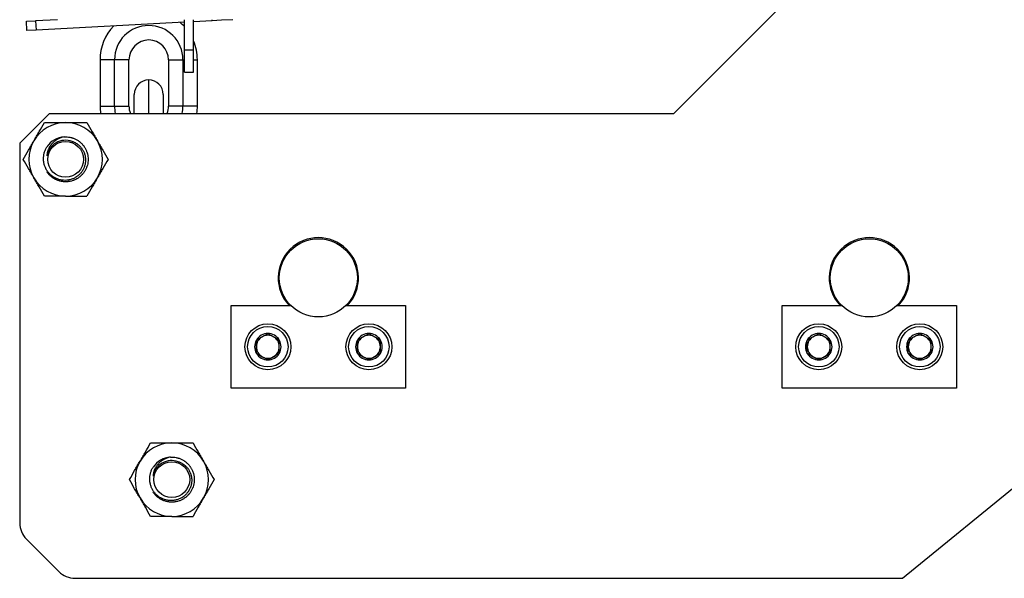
# Model space of a CAD drawing. Header units: millimetres. Extents: x 1088 to 3786, y 72 to 1979.
# Tile 3 of 62: x 1686 to 1901, y 1158 to 1280. Entities that reach past the tile are written whole.
import ezdxf

# ---------------------------------------------------------------- set-up
doc = ezdxf.new("R2010")
doc.units = ezdxf.units.MM

msp = doc.modelspace()

# ---------------------------------------------------------------- linework, layer by layer
for p, q in [((1859.494, 1289.759), (1828.994, 1259.259)), ((1687.95, 1279.305), (1689.947, 1279.41)), ((1688.055, 1277.308), (1687.95, 1279.305)), ((1694.715, 1279.66), (1689.947, 1279.41)), ((1689.947, 1279.41), (1690.052, 1277.412)), ((1722.362, 1279.106), (1690.052, 1277.412)), ((1722.363, 1273.051), (1722.363, 1279.659)), ((1728.447, 1279.425), (1724.362, 1279.211)), ((1724.363, 1273.051), (1724.363, 1279.659)), ((1728.447, 1279.425), (1728.435, 1279.659)), ((1730.444, 1279.529), (1728.447, 1279.425)), ((1730.437, 1279.659), (1730.444, 1279.529)), ((1732.929, 1279.659), (1730.444, 1279.529)), ((1690.052, 1277.412), (1688.055, 1277.308)), ((1722.363, 1268.207), (1722.363, 1273.051)), ((1724.363, 1273.051), (1722.363, 1273.051)), ((1724.363, 1268.207), (1724.363, 1273.051)), ((1707.147, 1270.942), (1703.997, 1270.942)), ((1703.997, 1270.942), (1703.997, 1260.842)), ((1710.297, 1270.942), (1707.147, 1270.942)), ((1707.147, 1260.842), (1707.147, 1270.942)), ((1710.297, 1260.842), (1710.297, 1270.942)), ((1718.897, 1270.942), (1722.047, 1270.942)), ((1718.897, 1270.942), (1718.897, 1260.842)), ((1722.047, 1270.942), (1722.363, 1270.942)), ((1722.047, 1270.942), (1722.047, 1260.842)), ((1724.363, 1270.942), (1725.197, 1270.942)), ((1725.197, 1260.842), (1725.197, 1270.942)), ((1722.363, 1268.207), (1724.363, 1268.207)), ((1714.597, 1259.26), (1714.597, 1266.542)), ((1711.447, 1259.26), (1711.447, 1263.392)), ((1717.747, 1263.392), (1717.747, 1259.26)), ((1692.994, 1259.259), (1686.494, 1252.759)), ((1692.994, 1259.259), (1828.994, 1259.259)), ((1703.997, 1260.842), (1707.147, 1260.842)), ((1707.147, 1260.842), (1710.297, 1260.842)), ((1722.047, 1260.842), (1718.897, 1260.842)), ((1725.197, 1260.842), (1722.047, 1260.842)), ((1686.494, 1252.759), (1686.494, 1170.114)), ((1732.544, 1217.459), (1745.523, 1217.459)), ((1732.544, 1199.459), (1732.544, 1217.459)), ((1757.564, 1217.459), (1770.544, 1217.459)), ((1770.544, 1217.459), (1770.544, 1199.459)), ((1852.544, 1217.459), (1865.523, 1217.459)), ((1852.544, 1199.459), (1852.544, 1217.459)), ((1877.564, 1217.459), (1890.544, 1217.459)), ((1890.544, 1217.459), (1890.544, 1199.459)), ((1770.544, 1199.459), (1732.544, 1199.459)), ((1890.544, 1199.459), (1852.544, 1199.459)), ((1878.792, 1158.043), (1915.355, 1187.934)), ((1687.958, 1166.579), (1695.029, 1159.508)), ((1698.565, 1158.043), (1878.792, 1158.043))]:
    msp.add_line(p, q)
for centre, radius in [((1696.494, 1249.259), 3.9), ((1751.544, 1223.459), 8.5), ((1871.544, 1223.459), 8.5), ((1740.544, 1208.459), 5), ((1740.544, 1208.459), 4.4), ((1762.544, 1208.459), 5), ((1762.544, 1208.459), 4.4), ((1860.544, 1208.459), 5), ((1860.544, 1208.459), 4.4), ((1882.544, 1208.459), 5), ((1882.544, 1208.459), 4.4), ((1719.627, 1179.53), 3.9)]:
    msp.add_circle(centre, radius)
for centre, radius, start, end in [((1714.597, 1270.942), 10.6, 136.04906, 180), ((1714.597, 1270.942), 7.45, 0, 180), ((1714.597, 1270.942), 10.6, 42.89906, 49.95281), ((1714.597, 1270.942), 4.3, 0, 180), ((1714.597, 1270.942), 10.6, 0, 22.89094), ((1714.597, 1263.392), 3.15, 90, 180), ((1714.597, 1263.392), 3.15, 0, 90), ((1714.597, 1260.842), 10.6, 180, 188.58656), ((1714.597, 1260.842), 7.45, 180, 192.26531), ((1714.597, 1260.842), 4.3, 180, 201.59438), ((1714.597, 1260.842), 4.3, 338.40562, 0), ((1714.597, 1260.842), 7.45, 347.73469, 0), ((1714.597, 1260.842), 10.6, 351.41344, 0), ((1696.494, 1249.259), 8, 90, 150), ((1696.494, 1249.259), 8, 30, 90), ((1696.494, 1249.259), 8, 150, 210), ((1696.494, 1249.259), 4.15, 70.1759, 169.85272), ((1696.494, 1249.259), 4.9, 93.75161, 146.21663), ((1696.494, 1249.259), 8, 330, 30), ((1696.494, 1249.259), 8, 210, 270), ((1696.494, 1249.259), 8, 270, 330), ((1751.544, 1223.459), 8.75, 316.70819, 223.29181), ((1871.544, 1223.459), 8.75, 316.70819, 223.29181), ((1740.544, 1208.459), 2.887, 150, 210), ((1740.544, 1208.459), 2.887, 90, 150), ((1740.544, 1208.459), 2.5, 120, 180), ((1740.544, 1208.459), 2.5, 60, 120), ((1740.544, 1208.459), 2.887, 30, 90), ((1740.544, 1208.459), 2.5, 0, 60), ((1740.544, 1208.459), 2.887, 330, 30), ((1762.544, 1208.459), 2.887, 150, 210), ((1762.544, 1208.459), 2.887, 90, 150), ((1762.544, 1208.459), 2.5, 120, 180), ((1762.544, 1208.459), 2.5, 60, 120), ((1762.544, 1208.459), 2.887, 30, 90), ((1762.544, 1208.459), 2.5, 0, 60), ((1762.544, 1208.459), 2.887, 330, 30), ((1860.544, 1208.459), 2.887, 150, 210), ((1860.544, 1208.459), 2.887, 90, 150), ((1860.544, 1208.459), 2.5, 120, 180), ((1860.544, 1208.459), 2.5, 60, 120), ((1860.544, 1208.459), 2.887, 30, 90), ((1860.544, 1208.459), 2.5, 0, 60), ((1860.544, 1208.459), 2.887, 330, 30), ((1882.544, 1208.459), 2.887, 150, 210), ((1882.544, 1208.459), 2.887, 90, 150), ((1882.544, 1208.459), 2.5, 120, 180), ((1882.544, 1208.459), 2.5, 60, 120), ((1882.544, 1208.459), 2.887, 30, 90), ((1882.544, 1208.459), 2.5, 0, 60), ((1882.544, 1208.459), 2.887, 330, 30), ((1740.544, 1208.459), 2.5, 180, 240), ((1740.544, 1208.459), 2.5, 300, 0), ((1762.544, 1208.459), 2.5, 180, 240), ((1762.544, 1208.459), 2.5, 300, 0), ((1860.544, 1208.459), 2.5, 180, 240), ((1860.544, 1208.459), 2.5, 300, 0), ((1882.544, 1208.459), 2.5, 180, 240), ((1882.544, 1208.459), 2.5, 300, 0), ((1740.544, 1208.459), 2.887, 210, 270), ((1740.544, 1208.459), 2.5, 240, 300), ((1740.544, 1208.459), 2.887, 270, 330), ((1762.544, 1208.459), 2.887, 210, 270), ((1762.544, 1208.459), 2.5, 240, 300), ((1762.544, 1208.459), 2.887, 270, 330), ((1860.544, 1208.459), 2.887, 210, 270), ((1860.544, 1208.459), 2.5, 240, 300), ((1860.544, 1208.459), 2.887, 270, 330), ((1882.544, 1208.459), 2.887, 210, 270), ((1882.544, 1208.459), 2.5, 240, 300), ((1882.544, 1208.459), 2.887, 270, 330), ((1719.627, 1179.53), 8, 90, 150), ((1719.627, 1179.53), 8, 30, 90), ((1719.627, 1179.53), 4.9, 93.75161, 146.21663), ((1719.627, 1179.53), 8, 150, 210), ((1719.627, 1179.53), 4.15, 70.1759, 169.85272), ((1719.627, 1179.53), 8, 330, 30), ((1719.627, 1179.53), 8, 210, 270), ((1719.627, 1179.53), 8, 270, 330), ((1691.494, 1170.114), 5, 180, 224.99996), ((1698.565, 1163.043), 5, 224.99996, 270)]:
    msp.add_arc(centre, radius, start, end)
for points, knots in [([(1689.565, 1253.259), (1689.614, 1253.344), (1689.663, 1253.429), (1689.762, 1253.6), (1689.811, 1253.685), (1689.958, 1253.939), (1690.056, 1254.109), (1690.348, 1254.614), (1690.541, 1254.95), (1691.118, 1255.949), (1691.498, 1256.607), (1691.875, 1257.259)], [0, 0, 0, 0, 0.0625, 0.0625, 0.125, 0.125, 0.25, 0.25, 0.5, 0.5, 1, 1, 1, 1]), ([(1691.875, 1257.259), (1692.25, 1257.259), (1692.629, 1257.259), (1693.109, 1257.259), (1693.205, 1257.259), (1693.397, 1257.259), (1693.685, 1257.259), (1693.974, 1257.259), (1694.552, 1257.259), (1694.939, 1257.259), (1695.714, 1257.259), (1696.103, 1257.259), (1696.494, 1257.259)], [0, 0, 0, 0, 0.25, 0.25, 0.3125, 0.3125, 0.375, 0.5, 0.5, 0.75, 0.75, 1, 1, 1, 1]), ([(1696.494, 1257.259), (1696.884, 1257.259), (1697.276, 1257.259), (1697.718, 1257.259), (1697.767, 1257.259), (1697.865, 1257.259), (1698.012, 1257.259), (1698.354, 1257.259), (1698.645, 1257.259), (1699.223, 1257.259), (1699.605, 1257.259), (1700.363, 1257.259), (1700.739, 1257.259), (1701.112, 1257.259)], [0, 0, 0, 0, 0.25, 0.25, 0.28125, 0.28125, 0.3125, 0.375, 0.5, 0.5, 0.75, 0.75, 1, 1, 1, 1]), ([(1701.112, 1257.259), (1701.49, 1256.605), (1701.871, 1255.946), (1702.447, 1254.947), (1702.641, 1254.612), (1703.029, 1253.939), (1703.225, 1253.6), (1703.422, 1253.259)], [0, 0, 0, 0, 0.5, 0.5, 0.75, 0.75, 1, 1, 1, 1]), ([(1687.256, 1249.259), (1687.634, 1249.914), (1688.014, 1250.573), (1688.591, 1251.572), (1688.784, 1251.907), (1689.173, 1252.58), (1689.369, 1252.919), (1689.565, 1253.259)], [0, 0, 0, 0, 0.5, 0.5, 0.75, 0.75, 1, 1, 1, 1]), ([(1697.901, 1253.164), (1698.125, 1253.092), (1698.341, 1253.002), (1698.652, 1252.84), (1698.754, 1252.782), (1698.904, 1252.688), (1698.953, 1252.655), (1699.05, 1252.589), (1699.097, 1252.554), (1699.33, 1252.378), (1699.504, 1252.223), (1699.744, 1251.969), (1699.821, 1251.88), (1699.914, 1251.765), (1699.932, 1251.742), (1699.968, 1251.695), (1700.02, 1251.625), (1700.071, 1251.553), (1700.169, 1251.407), (1700.291, 1251.209), (1700.449, 1250.897), (1700.537, 1250.68), (1700.587, 1250.541), (1700.597, 1250.514), (1700.615, 1250.458), (1700.643, 1250.374), (1700.667, 1250.29), (1700.713, 1250.12), (1700.765, 1249.893), (1700.797, 1249.662), (1700.821, 1249.43), (1700.828, 1249.313), (1700.831, 1249.166), (1700.832, 1249.137), (1700.832, 1249.078), (1700.831, 1248.989), (1700.827, 1248.902), (1700.816, 1248.726), (1700.793, 1248.494), (1700.73, 1248.151), (1700.669, 1247.925), (1700.626, 1247.785), (1700.617, 1247.757), (1700.598, 1247.701), (1700.588, 1247.673), (1700.559, 1247.59), (1700.538, 1247.535), (1700.429, 1247.263), (1700.325, 1247.055), (1700.145, 1246.755), (1700.081, 1246.657), (1699.979, 1246.514), (1699.944, 1246.467), (1699.872, 1246.374), (1699.835, 1246.328), (1699.646, 1246.103), (1699.482, 1245.938), (1699.218, 1245.709), (1699.127, 1245.636), (1698.986, 1245.532), (1698.938, 1245.498), (1698.841, 1245.432), (1698.791, 1245.4), (1698.542, 1245.244), (1698.335, 1245.136), (1697.907, 1244.954), (1697.685, 1244.88), (1697.428, 1244.815), (1697.4, 1244.808), (1697.342, 1244.795), (1697.256, 1244.776), (1697.17, 1244.759), (1696.997, 1244.73), (1696.882, 1244.714), (1696.534, 1244.682), (1696.301, 1244.678), (1696.038, 1244.694), (1696.008, 1244.696), (1695.95, 1244.701), (1695.92, 1244.703), (1695.832, 1244.712), (1695.774, 1244.719), (1695.6, 1244.743), (1695.485, 1244.763), (1695.143, 1244.837), (1694.92, 1244.903), (1694.647, 1245.008), (1694.565, 1245.041), (1694.485, 1245.076), (1694.431, 1245.1), (1694.404, 1245.112), (1694.271, 1245.175), (1694.167, 1245.229), (1693.863, 1245.402), (1693.67, 1245.531), (1693.394, 1245.747), (1693.305, 1245.823), (1693.175, 1245.942), (1693.132, 1245.983), (1693.048, 1246.065), (1693.007, 1246.107), (1692.807, 1246.32), (1692.661, 1246.501), (1692.462, 1246.788), (1692.399, 1246.886), (1692.31, 1247.038), (1692.281, 1247.089), (1692.225, 1247.192), (1692.198, 1247.245), (1692.068, 1247.508), (1691.98, 1247.725), (1691.838, 1248.168), (1691.783, 1248.394), (1691.735, 1248.684), (1691.727, 1248.742), (1691.712, 1248.859), (1691.705, 1248.917), (1691.689, 1249.092), (1691.683, 1249.209), (1691.677, 1249.558), (1691.69, 1249.79), (1691.727, 1250.08), (1691.739, 1250.167), (1691.755, 1250.254), (1691.765, 1250.311), (1691.771, 1250.34), (1691.8, 1250.485), (1691.827, 1250.598), (1691.921, 1250.935), (1692, 1251.154), (1692.187, 1251.578), (1692.296, 1251.784), (1692.421, 1251.984)], [0, 0, 0, 0, 0.03125, 0.03125, 0.046875, 0.046875, 0.0546875, 0.0546875, 0.0625, 0.0625, 0.09375, 0.09375, 0.109375, 0.109375, 0.1132812, 0.1132812, 0.1171875, 0.125, 0.125, 0.140625, 0.15625, 0.171875, 0.171875, 0.1757812, 0.1757812, 0.1796875, 0.1875, 0.1875, 0.203125, 0.21875, 0.21875, 0.234375, 0.234375, 0.2382812, 0.2382812, 0.2421875, 0.25, 0.25, 0.265625, 0.28125, 0.296875, 0.296875, 0.3007812, 0.3007812, 0.3046875, 0.3046875, 0.3125, 0.3125, 0.34375, 0.34375, 0.359375, 0.359375, 0.3671875, 0.3671875, 0.375, 0.375, 0.40625, 0.40625, 0.421875, 0.421875, 0.4296875, 0.4296875, 0.4375, 0.4375, 0.46875, 0.46875, 0.5, 0.5, 0.5039063, 0.5039063, 0.5078125, 0.515625, 0.515625, 0.53125, 0.53125, 0.5625, 0.5625, 0.5664063, 0.5664063, 0.5703125, 0.5703125, 0.578125, 0.578125, 0.59375, 0.59375, 0.625, 0.625, 0.6328125, 0.6367188, 0.6367188, 0.640625, 0.640625, 0.65625, 0.65625, 0.6875, 0.6875, 0.703125, 0.703125, 0.7109375, 0.7109375, 0.71875, 0.71875, 0.75, 0.75, 0.765625, 0.765625, 0.7734375, 0.7734375, 0.78125, 0.78125, 0.8125, 0.8125, 0.84375, 0.84375, 0.8515625, 0.8515625, 0.859375, 0.859375, 0.875, 0.875, 0.90625, 0.90625, 0.9140625, 0.9179688, 0.9179688, 0.921875, 0.921875, 0.9375, 0.9375, 0.96875, 0.96875, 1, 1, 1, 1]), ([(1696.173, 1254.149), (1695.922, 1254.103), (1695.678, 1254.039), (1695.204, 1253.873), (1694.974, 1253.771), (1694.695, 1253.619), (1694.639, 1253.588), (1694.53, 1253.523), (1694.369, 1253.422), (1694.215, 1253.313), (1693.918, 1253.082), (1693.732, 1252.912), (1693.518, 1252.68), (1693.476, 1252.632), (1693.415, 1252.559), (1693.394, 1252.535), (1693.354, 1252.485), (1693.256, 1252.361), (1693.165, 1252.233), (1692.959, 1251.916), (1692.841, 1251.695), (1692.718, 1251.404), (1692.695, 1251.345), (1692.661, 1251.256), (1692.65, 1251.226), (1692.63, 1251.166), (1692.619, 1251.136), (1692.571, 1250.985), (1692.537, 1250.863), (1692.453, 1250.495), (1692.419, 1250.245), (1692.408, 1249.991)], [0, 0, 0, 0, 0.125, 0.125, 0.25, 0.25, 0.28125, 0.28125, 0.3125, 0.375, 0.375, 0.5, 0.5, 0.53125, 0.53125, 0.546875, 0.546875, 0.5625, 0.625, 0.625, 0.75, 0.75, 0.78125, 0.78125, 0.796875, 0.796875, 0.8125, 0.8125, 0.875, 0.875, 1, 1, 1, 1]), ([(1696.173, 1254.149), (1696.388, 1254.163), (1696.602, 1254.163), (1697.027, 1254.135), (1697.238, 1254.107), (1697.552, 1254.045), (1697.657, 1254.021), (1697.787, 1253.986), (1697.813, 1253.979), (1697.865, 1253.964), (1697.942, 1253.941), (1698.019, 1253.916), (1698.272, 1253.83), (1698.469, 1253.749), (1698.851, 1253.561), (1699.036, 1253.454), (1699.259, 1253.305), (1699.304, 1253.274), (1699.391, 1253.211), (1699.521, 1253.115), (1699.645, 1253.013), (1699.885, 1252.803), (1700.035, 1252.652), (1700.246, 1252.412), (1700.314, 1252.329), (1700.412, 1252.201), (1700.444, 1252.158), (1700.507, 1252.071), (1700.538, 1252.026), (1700.687, 1251.803), (1700.794, 1251.618), (1700.982, 1251.237), (1701.064, 1251.04), (1701.15, 1250.786), (1701.166, 1250.735), (1701.19, 1250.658), (1701.197, 1250.632), (1701.212, 1250.58), (1701.248, 1250.45), (1701.279, 1250.32), (1701.341, 1250.006), (1701.369, 1249.795), (1701.39, 1249.476), (1701.393, 1249.37), (1701.394, 1249.209), (1701.393, 1249.155), (1701.389, 1249.048), (1701.387, 1248.994), (1701.369, 1248.725), (1701.341, 1248.513), (1701.258, 1248.096), (1701.203, 1247.89), (1701.117, 1247.637), (1701.099, 1247.586), (1701.062, 1247.486), (1701.042, 1247.436), (1700.98, 1247.286), (1700.936, 1247.188), (1700.794, 1246.901), (1700.687, 1246.716), (1700.451, 1246.362), (1700.321, 1246.193), (1700.161, 1246.01), (1700.143, 1245.99), (1700.107, 1245.95), (1700.053, 1245.891), (1699.922, 1245.756), (1699.805, 1245.646), (1699.565, 1245.436), (1699.396, 1245.306), (1699.13, 1245.128), (1699.039, 1245.071), (1698.9, 1244.991), (1698.852, 1244.964), (1698.757, 1244.914), (1698.71, 1244.889), (1698.469, 1244.77), (1698.273, 1244.689), (1697.87, 1244.552), (1697.664, 1244.496), (1697.4, 1244.444), (1697.347, 1244.434), (1697.241, 1244.417), (1697.081, 1244.393), (1696.922, 1244.377), (1696.603, 1244.356), (1696.39, 1244.356), (1696.071, 1244.377), (1695.964, 1244.387), (1695.805, 1244.408), (1695.752, 1244.416), (1695.672, 1244.429), (1695.645, 1244.433), (1695.592, 1244.443), (1695.566, 1244.448), (1695.329, 1244.495), (1695.123, 1244.55), (1694.72, 1244.687), (1694.523, 1244.768), (1694.282, 1244.886), (1694.235, 1244.911), (1694.14, 1244.962), (1694.092, 1244.988), (1693.953, 1245.068), (1693.862, 1245.125), (1693.595, 1245.303), (1693.426, 1245.432), (1693.186, 1245.643), (1693.108, 1245.716), (1692.994, 1245.829), (1692.957, 1245.867), (1692.883, 1245.946), (1692.847, 1245.986), (1692.669, 1246.188), (1692.539, 1246.358), (1692.421, 1246.535)], [0, 0, 0, 0, 0.03125, 0.03125, 0.0625, 0.0625, 0.078125, 0.078125, 0.0820312, 0.0820312, 0.0859375, 0.09375, 0.09375, 0.125, 0.125, 0.15625, 0.15625, 0.1640625, 0.1640625, 0.171875, 0.1875, 0.1875, 0.21875, 0.21875, 0.234375, 0.234375, 0.2421875, 0.2421875, 0.25, 0.25, 0.28125, 0.28125, 0.3125, 0.3125, 0.3203125, 0.3203125, 0.3242187, 0.3242187, 0.328125, 0.34375, 0.34375, 0.375, 0.375, 0.390625, 0.390625, 0.3984375, 0.3984375, 0.40625, 0.40625, 0.4375, 0.4375, 0.46875, 0.46875, 0.4765625, 0.4765625, 0.484375, 0.484375, 0.5, 0.5, 0.53125, 0.53125, 0.5625, 0.5625, 0.5664062, 0.5664062, 0.5703125, 0.578125, 0.59375, 0.59375, 0.625, 0.625, 0.640625, 0.640625, 0.6484375, 0.6484375, 0.65625, 0.65625, 0.6875, 0.6875, 0.71875, 0.71875, 0.7265625, 0.7265625, 0.734375, 0.75, 0.75, 0.78125, 0.78125, 0.796875, 0.796875, 0.8046875, 0.8046875, 0.8085937, 0.8085937, 0.8125, 0.8125, 0.84375, 0.84375, 0.875, 0.875, 0.8828125, 0.8828125, 0.890625, 0.890625, 0.90625, 0.90625, 0.9375, 0.9375, 0.953125, 0.953125, 0.9609375, 0.9609375, 0.96875, 0.96875, 1, 1, 1, 1]), ([(1703.422, 1253.259), (1703.471, 1253.175), (1703.52, 1253.09), (1703.618, 1252.919), (1703.667, 1252.834), (1703.814, 1252.58), (1703.912, 1252.41), (1704.204, 1251.904), (1704.397, 1251.569), (1704.974, 1250.57), (1705.354, 1249.912), (1705.731, 1249.259)], [0, 0, 0, 0, 0.0625, 0.0625, 0.125, 0.125, 0.25, 0.25, 0.5, 0.5, 1, 1, 1, 1]), ([(1689.565, 1245.259), (1689.516, 1245.344), (1689.467, 1245.429), (1689.369, 1245.6), (1689.32, 1245.685), (1689.173, 1245.939), (1689.075, 1246.109), (1688.783, 1246.614), (1688.59, 1246.95), (1688.013, 1247.949), (1687.633, 1248.607), (1687.256, 1249.259)], [0, 0, 0, 0, 0.0625, 0.0625, 0.125, 0.125, 0.25, 0.25, 0.5, 0.5, 1, 1, 1, 1]), ([(1705.731, 1249.259), (1705.353, 1248.605), (1704.973, 1247.946), (1704.396, 1246.947), (1704.203, 1246.612), (1703.814, 1245.939), (1703.618, 1245.6), (1703.422, 1245.259)], [0, 0, 0, 0, 0.5, 0.5, 0.75, 0.75, 1, 1, 1, 1]), ([(1691.875, 1241.259), (1691.497, 1241.914), (1691.116, 1242.573), (1690.54, 1243.572), (1690.346, 1243.907), (1689.958, 1244.58), (1689.762, 1244.919), (1689.565, 1245.259)], [0, 0, 0, 0, 0.5, 0.5, 0.75, 0.75, 1, 1, 1, 1]), ([(1703.422, 1245.259), (1703.373, 1245.175), (1703.324, 1245.09), (1703.225, 1244.919), (1703.176, 1244.834), (1703.029, 1244.58), (1702.931, 1244.41), (1702.639, 1243.904), (1702.446, 1243.569), (1701.869, 1242.57), (1701.489, 1241.912), (1701.112, 1241.259)], [0, 0, 0, 0, 0.0625, 0.0625, 0.125, 0.125, 0.25, 0.25, 0.5, 0.5, 1, 1, 1, 1]), ([(1696.494, 1241.259), (1696.103, 1241.259), (1695.714, 1241.259), (1694.939, 1241.259), (1694.552, 1241.259), (1693.974, 1241.259), (1693.685, 1241.259), (1693.397, 1241.259), (1693.205, 1241.259), (1693.109, 1241.259), (1692.629, 1241.259), (1692.25, 1241.259), (1691.875, 1241.259)], [0, 0, 0, 0, 0.25, 0.25, 0.5, 0.5, 0.625, 0.6875, 0.6875, 0.75, 0.75, 1, 1, 1, 1]), ([(1696.494, 1241.259), (1696.884, 1241.259), (1697.276, 1241.259), (1697.718, 1241.259), (1697.767, 1241.259), (1697.865, 1241.259), (1698.012, 1241.259), (1698.354, 1241.259), (1698.645, 1241.259), (1699.223, 1241.259), (1699.605, 1241.259), (1700.363, 1241.259), (1700.739, 1241.259), (1701.112, 1241.259)], [0, 0, 0, 0, 0.25, 0.25, 0.28125, 0.28125, 0.3125, 0.375, 0.5, 0.5, 0.75, 0.75, 1, 1, 1, 1]), ([(1738.044, 1209.903), (1738.248, 1210.021), (1738.453, 1210.139), (1738.765, 1210.319), (1738.869, 1210.38), (1739.079, 1210.501), (1739.185, 1210.562), (1739.344, 1210.654), (1739.398, 1210.685), (1739.504, 1210.746), (1739.557, 1210.777), (1739.715, 1210.868), (1739.82, 1210.929), (1740.133, 1211.109), (1740.339, 1211.228), (1740.544, 1211.346)], [0, 0, 0, 0, 0.25, 0.25, 0.375, 0.375, 0.5, 0.5, 0.5625, 0.5625, 0.625, 0.625, 0.75, 0.75, 1, 1, 1, 1]), ([(1738.044, 1207.016), (1738.044, 1207.134), (1738.044, 1207.252), (1738.044, 1207.492), (1738.044, 1207.612), (1738.044, 1207.853), (1738.044, 1207.974), (1738.044, 1208.216), (1738.044, 1208.338), (1738.044, 1208.582), (1738.044, 1208.704), (1738.044, 1208.858), (1738.044, 1208.888), (1738.044, 1208.95), (1738.044, 1209.041), (1738.044, 1209.132), (1738.044, 1209.433), (1738.044, 1209.67), (1738.044, 1209.903)], [0, 0, 0, 0, 0.125, 0.125, 0.25, 0.25, 0.375, 0.375, 0.5, 0.5, 0.625, 0.625, 0.65625, 0.65625, 0.6875, 0.75, 0.75, 1, 1, 1, 1]), ([(1740.544, 1211.346), (1740.748, 1211.228), (1740.953, 1211.11), (1741.265, 1210.93), (1741.369, 1210.87), (1741.579, 1210.748), (1741.685, 1210.687), (1741.844, 1210.595), (1741.898, 1210.564), (1742.004, 1210.503), (1742.057, 1210.472), (1742.215, 1210.381), (1742.32, 1210.32), (1742.633, 1210.14), (1742.839, 1210.021), (1743.044, 1209.903)], [0, 0, 0, 0, 0.25, 0.25, 0.375, 0.375, 0.5, 0.5, 0.5625, 0.5625, 0.625, 0.625, 0.75, 0.75, 1, 1, 1, 1]), ([(1743.044, 1207.016), (1743.044, 1207.134), (1743.044, 1207.252), (1743.044, 1207.492), (1743.044, 1207.612), (1743.044, 1207.853), (1743.044, 1207.974), (1743.044, 1208.216), (1743.044, 1208.338), (1743.044, 1208.582), (1743.044, 1208.704), (1743.044, 1208.858), (1743.044, 1208.888), (1743.044, 1208.95), (1743.044, 1209.041), (1743.044, 1209.132), (1743.044, 1209.433), (1743.044, 1209.67), (1743.044, 1209.903)], [0, 0, 0, 0, 0.125, 0.125, 0.25, 0.25, 0.375, 0.375, 0.5, 0.5, 0.625, 0.625, 0.65625, 0.65625, 0.6875, 0.75, 0.75, 1, 1, 1, 1]), ([(1760.044, 1209.903), (1760.248, 1210.021), (1760.453, 1210.139), (1760.765, 1210.319), (1760.869, 1210.38), (1761.079, 1210.501), (1761.185, 1210.562), (1761.344, 1210.654), (1761.398, 1210.685), (1761.504, 1210.746), (1761.557, 1210.777), (1761.715, 1210.868), (1761.82, 1210.929), (1762.133, 1211.109), (1762.339, 1211.228), (1762.544, 1211.346)], [0, 0, 0, 0, 0.25, 0.25, 0.375, 0.375, 0.5, 0.5, 0.5625, 0.5625, 0.625, 0.625, 0.75, 0.75, 1, 1, 1, 1]), ([(1760.044, 1207.016), (1760.044, 1207.134), (1760.044, 1207.252), (1760.044, 1207.492), (1760.044, 1207.612), (1760.044, 1207.853), (1760.044, 1207.974), (1760.044, 1208.216), (1760.044, 1208.338), (1760.044, 1208.582), (1760.044, 1208.704), (1760.044, 1208.858), (1760.044, 1208.888), (1760.044, 1208.95), (1760.044, 1209.041), (1760.044, 1209.132), (1760.044, 1209.433), (1760.044, 1209.67), (1760.044, 1209.903)], [0, 0, 0, 0, 0.125, 0.125, 0.25, 0.25, 0.375, 0.375, 0.5, 0.5, 0.625, 0.625, 0.65625, 0.65625, 0.6875, 0.75, 0.75, 1, 1, 1, 1]), ([(1762.544, 1211.346), (1762.748, 1211.228), (1762.953, 1211.11), (1763.265, 1210.93), (1763.369, 1210.87), (1763.579, 1210.748), (1763.685, 1210.687), (1763.844, 1210.595), (1763.898, 1210.564), (1764.004, 1210.503), (1764.057, 1210.472), (1764.215, 1210.381), (1764.32, 1210.32), (1764.633, 1210.14), (1764.839, 1210.021), (1765.044, 1209.903)], [0, 0, 0, 0, 0.25, 0.25, 0.375, 0.375, 0.5, 0.5, 0.5625, 0.5625, 0.625, 0.625, 0.75, 0.75, 1, 1, 1, 1]), ([(1765.044, 1207.016), (1765.044, 1207.134), (1765.044, 1207.252), (1765.044, 1207.492), (1765.044, 1207.612), (1765.044, 1207.853), (1765.044, 1207.974), (1765.044, 1208.216), (1765.044, 1208.338), (1765.044, 1208.582), (1765.044, 1208.704), (1765.044, 1208.858), (1765.044, 1208.888), (1765.044, 1208.95), (1765.044, 1209.041), (1765.044, 1209.132), (1765.044, 1209.433), (1765.044, 1209.67), (1765.044, 1209.903)], [0, 0, 0, 0, 0.125, 0.125, 0.25, 0.25, 0.375, 0.375, 0.5, 0.5, 0.625, 0.625, 0.65625, 0.65625, 0.6875, 0.75, 0.75, 1, 1, 1, 1]), ([(1858.044, 1209.903), (1858.248, 1210.021), (1858.453, 1210.139), (1858.765, 1210.319), (1858.869, 1210.38), (1859.079, 1210.501), (1859.185, 1210.562), (1859.344, 1210.654), (1859.398, 1210.685), (1859.504, 1210.746), (1859.557, 1210.777), (1859.715, 1210.868), (1859.82, 1210.929), (1860.133, 1211.109), (1860.339, 1211.228), (1860.544, 1211.346)], [0, 0, 0, 0, 0.25, 0.25, 0.375, 0.375, 0.5, 0.5, 0.5625, 0.5625, 0.625, 0.625, 0.75, 0.75, 1, 1, 1, 1]), ([(1858.044, 1207.016), (1858.044, 1207.134), (1858.044, 1207.252), (1858.044, 1207.492), (1858.044, 1207.612), (1858.044, 1207.853), (1858.044, 1207.974), (1858.044, 1208.216), (1858.044, 1208.338), (1858.044, 1208.582), (1858.044, 1208.704), (1858.044, 1208.858), (1858.044, 1208.888), (1858.044, 1208.95), (1858.044, 1209.041), (1858.044, 1209.132), (1858.044, 1209.433), (1858.044, 1209.67), (1858.044, 1209.903)], [0, 0, 0, 0, 0.125, 0.125, 0.25, 0.25, 0.375, 0.375, 0.5, 0.5, 0.625, 0.625, 0.65625, 0.65625, 0.6875, 0.75, 0.75, 1, 1, 1, 1]), ([(1860.544, 1211.346), (1860.748, 1211.228), (1860.953, 1211.11), (1861.265, 1210.93), (1861.369, 1210.87), (1861.579, 1210.748), (1861.685, 1210.687), (1861.844, 1210.595), (1861.898, 1210.564), (1862.004, 1210.503), (1862.057, 1210.472), (1862.215, 1210.381), (1862.32, 1210.32), (1862.633, 1210.14), (1862.839, 1210.021), (1863.044, 1209.903)], [0, 0, 0, 0, 0.25, 0.25, 0.375, 0.375, 0.5, 0.5, 0.5625, 0.5625, 0.625, 0.625, 0.75, 0.75, 1, 1, 1, 1]), ([(1863.044, 1207.016), (1863.044, 1207.134), (1863.044, 1207.252), (1863.044, 1207.492), (1863.044, 1207.612), (1863.044, 1207.853), (1863.044, 1207.974), (1863.044, 1208.216), (1863.044, 1208.338), (1863.044, 1208.582), (1863.044, 1208.704), (1863.044, 1208.858), (1863.044, 1208.888), (1863.044, 1208.95), (1863.044, 1209.041), (1863.044, 1209.132), (1863.044, 1209.433), (1863.044, 1209.67), (1863.044, 1209.903)], [0, 0, 0, 0, 0.125, 0.125, 0.25, 0.25, 0.375, 0.375, 0.5, 0.5, 0.625, 0.625, 0.65625, 0.65625, 0.6875, 0.75, 0.75, 1, 1, 1, 1]), ([(1880.044, 1209.903), (1880.248, 1210.021), (1880.453, 1210.139), (1880.765, 1210.319), (1880.869, 1210.38), (1881.079, 1210.501), (1881.185, 1210.562), (1881.344, 1210.654), (1881.398, 1210.685), (1881.504, 1210.746), (1881.557, 1210.777), (1881.715, 1210.868), (1881.82, 1210.929), (1882.133, 1211.109), (1882.339, 1211.228), (1882.544, 1211.346)], [0, 0, 0, 0, 0.25, 0.25, 0.375, 0.375, 0.5, 0.5, 0.5625, 0.5625, 0.625, 0.625, 0.75, 0.75, 1, 1, 1, 1]), ([(1880.044, 1207.016), (1880.044, 1207.134), (1880.044, 1207.252), (1880.044, 1207.492), (1880.044, 1207.612), (1880.044, 1207.853), (1880.044, 1207.974), (1880.044, 1208.216), (1880.044, 1208.338), (1880.044, 1208.582), (1880.044, 1208.704), (1880.044, 1208.858), (1880.044, 1208.888), (1880.044, 1208.95), (1880.044, 1209.041), (1880.044, 1209.132), (1880.044, 1209.433), (1880.044, 1209.67), (1880.044, 1209.903)], [0, 0, 0, 0, 0.125, 0.125, 0.25, 0.25, 0.375, 0.375, 0.5, 0.5, 0.625, 0.625, 0.65625, 0.65625, 0.6875, 0.75, 0.75, 1, 1, 1, 1]), ([(1882.544, 1211.346), (1882.748, 1211.228), (1882.953, 1211.11), (1883.265, 1210.93), (1883.369, 1210.87), (1883.579, 1210.748), (1883.685, 1210.687), (1883.844, 1210.595), (1883.898, 1210.564), (1884.004, 1210.503), (1884.057, 1210.472), (1884.215, 1210.381), (1884.32, 1210.32), (1884.633, 1210.14), (1884.839, 1210.021), (1885.044, 1209.903)], [0, 0, 0, 0, 0.25, 0.25, 0.375, 0.375, 0.5, 0.5, 0.5625, 0.5625, 0.625, 0.625, 0.75, 0.75, 1, 1, 1, 1]), ([(1885.044, 1207.016), (1885.044, 1207.134), (1885.044, 1207.252), (1885.044, 1207.492), (1885.044, 1207.612), (1885.044, 1207.853), (1885.044, 1207.974), (1885.044, 1208.216), (1885.044, 1208.338), (1885.044, 1208.582), (1885.044, 1208.704), (1885.044, 1208.858), (1885.044, 1208.888), (1885.044, 1208.95), (1885.044, 1209.041), (1885.044, 1209.132), (1885.044, 1209.433), (1885.044, 1209.67), (1885.044, 1209.903)], [0, 0, 0, 0, 0.125, 0.125, 0.25, 0.25, 0.375, 0.375, 0.5, 0.5, 0.625, 0.625, 0.65625, 0.65625, 0.6875, 0.75, 0.75, 1, 1, 1, 1]), ([(1740.544, 1205.573), (1740.339, 1205.691), (1740.134, 1205.809), (1739.822, 1205.989), (1739.718, 1206.049), (1739.508, 1206.171), (1739.402, 1206.232), (1739.243, 1206.324), (1739.189, 1206.355), (1739.083, 1206.416), (1739.03, 1206.447), (1738.872, 1206.538), (1738.767, 1206.599), (1738.454, 1206.779), (1738.248, 1206.898), (1738.044, 1207.016)], [0, 0, 0, 0, 0.25, 0.25, 0.375, 0.375, 0.5, 0.5, 0.5625, 0.5625, 0.625, 0.625, 0.75, 0.75, 1, 1, 1, 1]), ([(1743.044, 1207.016), (1742.839, 1206.898), (1742.634, 1206.78), (1742.322, 1206.6), (1742.218, 1206.539), (1742.008, 1206.418), (1741.902, 1206.357), (1741.743, 1206.265), (1741.689, 1206.234), (1741.583, 1206.173), (1741.53, 1206.142), (1741.372, 1206.051), (1741.267, 1205.99), (1740.954, 1205.81), (1740.748, 1205.691), (1740.544, 1205.573)], [0, 0, 0, 0, 0.25, 0.25, 0.375, 0.375, 0.5, 0.5, 0.5625, 0.5625, 0.625, 0.625, 0.75, 0.75, 1, 1, 1, 1]), ([(1762.544, 1205.573), (1762.339, 1205.691), (1762.134, 1205.809), (1761.822, 1205.989), (1761.718, 1206.049), (1761.508, 1206.171), (1761.402, 1206.232), (1761.243, 1206.324), (1761.189, 1206.355), (1761.083, 1206.416), (1761.03, 1206.447), (1760.872, 1206.538), (1760.767, 1206.599), (1760.454, 1206.779), (1760.248, 1206.898), (1760.044, 1207.016)], [0, 0, 0, 0, 0.25, 0.25, 0.375, 0.375, 0.5, 0.5, 0.5625, 0.5625, 0.625, 0.625, 0.75, 0.75, 1, 1, 1, 1]), ([(1765.044, 1207.016), (1764.839, 1206.898), (1764.634, 1206.78), (1764.322, 1206.6), (1764.218, 1206.539), (1764.008, 1206.418), (1763.902, 1206.357), (1763.743, 1206.265), (1763.689, 1206.234), (1763.583, 1206.173), (1763.53, 1206.142), (1763.372, 1206.051), (1763.267, 1205.99), (1762.954, 1205.81), (1762.748, 1205.691), (1762.544, 1205.573)], [0, 0, 0, 0, 0.25, 0.25, 0.375, 0.375, 0.5, 0.5, 0.5625, 0.5625, 0.625, 0.625, 0.75, 0.75, 1, 1, 1, 1]), ([(1860.544, 1205.573), (1860.339, 1205.691), (1860.134, 1205.809), (1859.822, 1205.989), (1859.718, 1206.049), (1859.508, 1206.171), (1859.402, 1206.232), (1859.243, 1206.324), (1859.189, 1206.355), (1859.083, 1206.416), (1859.03, 1206.447), (1858.872, 1206.538), (1858.767, 1206.599), (1858.454, 1206.779), (1858.248, 1206.898), (1858.044, 1207.016)], [0, 0, 0, 0, 0.25, 0.25, 0.375, 0.375, 0.5, 0.5, 0.5625, 0.5625, 0.625, 0.625, 0.75, 0.75, 1, 1, 1, 1]), ([(1863.044, 1207.016), (1862.839, 1206.898), (1862.634, 1206.78), (1862.322, 1206.6), (1862.218, 1206.539), (1862.008, 1206.418), (1861.902, 1206.357), (1861.743, 1206.265), (1861.689, 1206.234), (1861.583, 1206.173), (1861.53, 1206.142), (1861.372, 1206.051), (1861.267, 1205.99), (1860.954, 1205.81), (1860.748, 1205.691), (1860.544, 1205.573)], [0, 0, 0, 0, 0.25, 0.25, 0.375, 0.375, 0.5, 0.5, 0.5625, 0.5625, 0.625, 0.625, 0.75, 0.75, 1, 1, 1, 1]), ([(1882.544, 1205.573), (1882.339, 1205.691), (1882.134, 1205.809), (1881.822, 1205.989), (1881.718, 1206.049), (1881.508, 1206.171), (1881.402, 1206.232), (1881.243, 1206.324), (1881.189, 1206.355), (1881.083, 1206.416), (1881.03, 1206.447), (1880.872, 1206.538), (1880.767, 1206.599), (1880.454, 1206.779), (1880.248, 1206.898), (1880.044, 1207.016)], [0, 0, 0, 0, 0.25, 0.25, 0.375, 0.375, 0.5, 0.5, 0.5625, 0.5625, 0.625, 0.625, 0.75, 0.75, 1, 1, 1, 1]), ([(1885.044, 1207.016), (1884.839, 1206.898), (1884.634, 1206.78), (1884.322, 1206.6), (1884.218, 1206.539), (1884.008, 1206.418), (1883.902, 1206.357), (1883.743, 1206.265), (1883.689, 1206.234), (1883.583, 1206.173), (1883.53, 1206.142), (1883.372, 1206.051), (1883.267, 1205.99), (1882.954, 1205.81), (1882.748, 1205.691), (1882.544, 1205.573)], [0, 0, 0, 0, 0.25, 0.25, 0.375, 0.375, 0.5, 0.5, 0.5625, 0.5625, 0.625, 0.625, 0.75, 0.75, 1, 1, 1, 1]), ([(1712.699, 1183.53), (1712.748, 1183.615), (1712.797, 1183.7), (1712.895, 1183.87), (1712.944, 1183.955), (1713.091, 1184.21), (1713.189, 1184.379), (1713.481, 1184.885), (1713.674, 1185.22), (1714.251, 1186.219), (1714.631, 1186.877), (1715.008, 1187.53)], [0, 0, 0, 0, 0.0625, 0.0625, 0.125, 0.125, 0.25, 0.25, 0.5, 0.5, 1, 1, 1, 1]), ([(1715.008, 1187.53), (1715.384, 1187.53), (1715.763, 1187.53), (1716.242, 1187.53), (1716.338, 1187.53), (1716.53, 1187.53), (1716.818, 1187.53), (1717.107, 1187.53), (1717.685, 1187.53), (1718.072, 1187.53), (1718.848, 1187.53), (1719.237, 1187.53), (1719.627, 1187.53)], [0, 0, 0, 0, 0.25, 0.25, 0.3125, 0.3125, 0.375, 0.5, 0.5, 0.75, 0.75, 1, 1, 1, 1]), ([(1719.627, 1187.53), (1720.017, 1187.53), (1720.409, 1187.53), (1720.851, 1187.53), (1720.9, 1187.53), (1720.998, 1187.53), (1721.146, 1187.53), (1721.487, 1187.53), (1721.778, 1187.53), (1722.356, 1187.53), (1722.738, 1187.53), (1723.496, 1187.53), (1723.872, 1187.53), (1724.246, 1187.53)], [0, 0, 0, 0, 0.25, 0.25, 0.28125, 0.28125, 0.3125, 0.375, 0.5, 0.5, 0.75, 0.75, 1, 1, 1, 1]), ([(1724.246, 1187.53), (1724.623, 1186.876), (1725.004, 1186.216), (1725.581, 1185.217), (1725.774, 1184.883), (1726.163, 1184.209), (1726.358, 1183.871), (1726.555, 1183.53)], [0, 0, 0, 0, 0.5, 0.5, 0.75, 0.75, 1, 1, 1, 1]), ([(1719.306, 1184.419), (1719.055, 1184.374), (1718.811, 1184.309), (1718.337, 1184.143), (1718.107, 1184.041), (1717.828, 1183.89), (1717.773, 1183.858), (1717.663, 1183.793), (1717.502, 1183.693), (1717.349, 1183.583), (1717.051, 1183.352), (1716.866, 1183.182), (1716.652, 1182.95), (1716.61, 1182.902), (1716.548, 1182.829), (1716.528, 1182.805), (1716.488, 1182.756), (1716.389, 1182.631), (1716.298, 1182.503), (1716.093, 1182.187), (1715.975, 1181.965), (1715.851, 1181.675), (1715.828, 1181.616), (1715.795, 1181.526), (1715.784, 1181.497), (1715.763, 1181.436), (1715.753, 1181.406), (1715.704, 1181.255), (1715.671, 1181.134), (1715.586, 1180.765), (1715.552, 1180.515), (1715.542, 1180.261)], [0, 0, 0, 0, 0.125, 0.125, 0.25, 0.25, 0.28125, 0.28125, 0.3125, 0.375, 0.375, 0.5, 0.5, 0.53125, 0.53125, 0.546875, 0.546875, 0.5625, 0.625, 0.625, 0.75, 0.75, 0.78125, 0.78125, 0.796875, 0.796875, 0.8125, 0.8125, 0.875, 0.875, 1, 1, 1, 1]), ([(1719.306, 1184.419), (1719.522, 1184.433), (1719.735, 1184.433), (1720.16, 1184.405), (1720.371, 1184.378), (1720.686, 1184.315), (1720.79, 1184.291), (1720.92, 1184.256), (1720.946, 1184.249), (1720.998, 1184.234), (1721.076, 1184.211), (1721.152, 1184.187), (1721.406, 1184.101), (1721.602, 1184.019), (1721.984, 1183.831), (1722.169, 1183.724), (1722.393, 1183.575), (1722.437, 1183.544), (1722.525, 1183.482), (1722.654, 1183.386), (1722.778, 1183.284), (1723.018, 1183.073), (1723.169, 1182.923), (1723.38, 1182.682), (1723.448, 1182.6), (1723.546, 1182.472), (1723.578, 1182.429), (1723.641, 1182.341), (1723.671, 1182.297), (1723.82, 1182.074), (1723.927, 1181.889), (1724.115, 1181.507), (1724.197, 1181.31), (1724.283, 1181.057), (1724.3, 1181.005), (1724.323, 1180.928), (1724.331, 1180.902), (1724.346, 1180.85), (1724.382, 1180.721), (1724.412, 1180.59), (1724.474, 1180.276), (1724.502, 1180.065), (1724.523, 1179.747), (1724.527, 1179.64), (1724.527, 1179.479), (1724.526, 1179.426), (1724.523, 1179.318), (1724.52, 1179.264), (1724.502, 1178.996), (1724.474, 1178.784), (1724.391, 1178.366), (1724.336, 1178.161), (1724.251, 1177.907), (1724.233, 1177.857), (1724.195, 1177.756), (1724.175, 1177.706), (1724.113, 1177.557), (1724.069, 1177.459), (1723.927, 1177.171), (1723.821, 1176.987), (1723.584, 1176.633), (1723.455, 1176.463), (1723.295, 1176.281), (1723.277, 1176.261), (1723.241, 1176.221), (1723.186, 1176.161), (1723.055, 1176.026), (1722.939, 1175.917), (1722.698, 1175.706), (1722.53, 1175.577), (1722.264, 1175.398), (1722.173, 1175.342), (1722.033, 1175.261), (1721.986, 1175.235), (1721.891, 1175.184), (1721.843, 1175.159), (1721.603, 1175.041), (1721.406, 1174.959), (1721.003, 1174.822), (1720.797, 1174.767), (1720.534, 1174.714), (1720.481, 1174.705), (1720.374, 1174.687), (1720.215, 1174.663), (1720.055, 1174.647), (1719.736, 1174.626), (1719.523, 1174.626), (1719.204, 1174.647), (1719.098, 1174.657), (1718.938, 1174.678), (1718.885, 1174.686), (1718.805, 1174.699), (1718.779, 1174.704), (1718.726, 1174.713), (1718.699, 1174.718), (1718.462, 1174.765), (1718.256, 1174.821), (1717.853, 1174.957), (1717.656, 1175.039), (1717.416, 1175.157), (1717.368, 1175.181), (1717.273, 1175.232), (1717.226, 1175.258), (1717.086, 1175.339), (1716.995, 1175.395), (1716.728, 1175.573), (1716.56, 1175.703), (1716.319, 1175.913), (1716.241, 1175.986), (1716.128, 1176.099), (1716.09, 1176.138), (1716.017, 1176.216), (1715.981, 1176.256), (1715.803, 1176.459), (1715.673, 1176.628), (1715.554, 1176.805)], [0, 0, 0, 0, 0.03125, 0.03125, 0.0625, 0.0625, 0.078125, 0.078125, 0.0820312, 0.0820312, 0.0859375, 0.09375, 0.09375, 0.125, 0.125, 0.15625, 0.15625, 0.1640625, 0.1640625, 0.171875, 0.1875, 0.1875, 0.21875, 0.21875, 0.234375, 0.234375, 0.2421875, 0.2421875, 0.25, 0.25, 0.28125, 0.28125, 0.3125, 0.3125, 0.3203125, 0.3203125, 0.3242187, 0.3242187, 0.328125, 0.34375, 0.34375, 0.375, 0.375, 0.390625, 0.390625, 0.3984375, 0.3984375, 0.40625, 0.40625, 0.4375, 0.4375, 0.46875, 0.46875, 0.4765625, 0.4765625, 0.484375, 0.484375, 0.5, 0.5, 0.53125, 0.53125, 0.5625, 0.5625, 0.5664062, 0.5664062, 0.5703125, 0.578125, 0.59375, 0.59375, 0.625, 0.625, 0.640625, 0.640625, 0.6484375, 0.6484375, 0.65625, 0.65625, 0.6875, 0.6875, 0.71875, 0.71875, 0.7265625, 0.7265625, 0.734375, 0.75, 0.75, 0.78125, 0.78125, 0.796875, 0.796875, 0.8046875, 0.8046875, 0.8085937, 0.8085937, 0.8125, 0.8125, 0.84375, 0.84375, 0.875, 0.875, 0.8828125, 0.8828125, 0.890625, 0.890625, 0.90625, 0.90625, 0.9375, 0.9375, 0.953125, 0.953125, 0.9609375, 0.9609375, 0.96875, 0.96875, 1, 1, 1, 1]), ([(1710.389, 1179.53), (1710.767, 1180.184), (1711.148, 1180.843), (1711.724, 1181.842), (1711.918, 1182.177), (1712.306, 1182.85), (1712.502, 1183.189), (1712.699, 1183.53)], [0, 0, 0, 0, 0.5, 0.5, 0.75, 0.75, 1, 1, 1, 1]), ([(1721.034, 1183.434), (1721.258, 1183.362), (1721.474, 1183.272), (1721.786, 1183.111), (1721.887, 1183.052), (1722.037, 1182.958), (1722.086, 1182.926), (1722.183, 1182.859), (1722.23, 1182.825), (1722.463, 1182.649), (1722.637, 1182.493), (1722.878, 1182.239), (1722.955, 1182.151), (1723.047, 1182.036), (1723.065, 1182.012), (1723.101, 1181.966), (1723.154, 1181.895), (1723.204, 1181.823), (1723.302, 1181.678), (1723.424, 1181.479), (1723.582, 1181.168), (1723.67, 1180.95), (1723.72, 1180.812), (1723.73, 1180.784), (1723.749, 1180.728), (1723.776, 1180.644), (1723.801, 1180.56), (1723.846, 1180.391), (1723.898, 1180.163), (1723.931, 1179.933), (1723.954, 1179.701), (1723.962, 1179.584), (1723.965, 1179.437), (1723.965, 1179.407), (1723.965, 1179.348), (1723.964, 1179.26), (1723.96, 1179.172), (1723.95, 1178.997), (1723.926, 1178.765), (1723.863, 1178.421), (1723.803, 1178.195), (1723.759, 1178.055), (1723.75, 1178.027), (1723.731, 1177.971), (1723.722, 1177.943), (1723.692, 1177.86), (1723.671, 1177.805), (1723.562, 1177.533), (1723.458, 1177.325), (1723.278, 1177.025), (1723.214, 1176.928), (1723.112, 1176.785), (1723.077, 1176.737), (1723.005, 1176.644), (1722.968, 1176.598), (1722.779, 1176.374), (1722.615, 1176.208), (1722.352, 1175.979), (1722.261, 1175.906), (1722.119, 1175.802), (1722.072, 1175.768), (1721.974, 1175.702), (1721.925, 1175.67), (1721.675, 1175.514), (1721.468, 1175.407), (1721.04, 1175.225), (1720.819, 1175.15), (1720.562, 1175.085), (1720.533, 1175.078), (1720.476, 1175.065), (1720.39, 1175.046), (1720.303, 1175.03), (1720.13, 1175), (1720.015, 1174.985), (1719.667, 1174.952), (1719.434, 1174.948), (1719.171, 1174.964), (1719.142, 1174.966), (1719.083, 1174.971), (1719.054, 1174.974), (1718.966, 1174.982), (1718.907, 1174.989), (1718.733, 1175.013), (1718.618, 1175.034), (1718.277, 1175.108), (1718.054, 1175.174), (1717.78, 1175.278), (1717.699, 1175.311), (1717.618, 1175.346), (1717.564, 1175.37), (1717.537, 1175.383), (1717.404, 1175.445), (1717.3, 1175.499), (1716.996, 1175.672), (1716.803, 1175.802), (1716.528, 1176.018), (1716.438, 1176.093), (1716.308, 1176.212), (1716.265, 1176.253), (1716.182, 1176.336), (1716.141, 1176.378), (1715.94, 1176.591), (1715.794, 1176.772), (1715.595, 1177.059), (1715.532, 1177.157), (1715.443, 1177.308), (1715.414, 1177.359), (1715.358, 1177.463), (1715.331, 1177.515), (1715.201, 1177.779), (1715.114, 1177.995), (1714.972, 1178.438), (1714.917, 1178.664), (1714.869, 1178.954), (1714.86, 1179.013), (1714.845, 1179.129), (1714.839, 1179.188), (1714.823, 1179.363), (1714.816, 1179.479), (1714.81, 1179.828), (1714.823, 1180.06), (1714.86, 1180.35), (1714.873, 1180.437), (1714.888, 1180.524), (1714.898, 1180.582), (1714.904, 1180.611), (1714.933, 1180.755), (1714.961, 1180.869), (1715.055, 1181.206), (1715.133, 1181.424), (1715.32, 1181.848), (1715.429, 1182.055), (1715.554, 1182.255)], [0, 0, 0, 0, 0.03125, 0.03125, 0.046875, 0.046875, 0.0546875, 0.0546875, 0.0625, 0.0625, 0.09375, 0.09375, 0.109375, 0.109375, 0.1132812, 0.1132812, 0.1171875, 0.125, 0.125, 0.140625, 0.15625, 0.171875, 0.171875, 0.1757813, 0.1757813, 0.1796875, 0.1875, 0.1875, 0.203125, 0.21875, 0.21875, 0.234375, 0.234375, 0.2382812, 0.2382812, 0.2421875, 0.25, 0.25, 0.265625, 0.28125, 0.296875, 0.296875, 0.3007812, 0.3007812, 0.3046875, 0.3046875, 0.3125, 0.3125, 0.34375, 0.34375, 0.359375, 0.359375, 0.3671875, 0.3671875, 0.375, 0.375, 0.40625, 0.40625, 0.421875, 0.421875, 0.4296875, 0.4296875, 0.4375, 0.4375, 0.46875, 0.46875, 0.5, 0.5, 0.5039063, 0.5039063, 0.5078125, 0.515625, 0.515625, 0.53125, 0.53125, 0.5625, 0.5625, 0.5664063, 0.5664063, 0.5703125, 0.5703125, 0.578125, 0.578125, 0.59375, 0.59375, 0.625, 0.625, 0.6328125, 0.6367188, 0.6367188, 0.640625, 0.640625, 0.65625, 0.65625, 0.6875, 0.6875, 0.703125, 0.703125, 0.7109375, 0.7109375, 0.71875, 0.71875, 0.75, 0.75, 0.765625, 0.765625, 0.7734375, 0.7734375, 0.78125, 0.78125, 0.8125, 0.8125, 0.84375, 0.84375, 0.8515625, 0.8515625, 0.859375, 0.859375, 0.875, 0.875, 0.90625, 0.90625, 0.9140625, 0.9179688, 0.9179688, 0.921875, 0.921875, 0.9375, 0.9375, 0.96875, 0.96875, 1, 1, 1, 1]), ([(1726.555, 1183.53), (1726.604, 1183.445), (1726.653, 1183.36), (1726.751, 1183.19), (1726.801, 1183.105), (1726.948, 1182.85), (1727.045, 1182.681), (1727.337, 1182.175), (1727.531, 1181.84), (1728.108, 1180.841), (1728.488, 1180.183), (1728.864, 1179.53)], [0, 0, 0, 0, 0.0625, 0.0625, 0.125, 0.125, 0.25, 0.25, 0.5, 0.5, 1, 1, 1, 1]), ([(1712.699, 1175.53), (1712.65, 1175.615), (1712.601, 1175.7), (1712.502, 1175.87), (1712.453, 1175.955), (1712.306, 1176.21), (1712.208, 1176.379), (1711.916, 1176.885), (1711.723, 1177.22), (1711.146, 1178.219), (1710.766, 1178.877), (1710.389, 1179.53)], [0, 0, 0, 0, 0.0625, 0.0625, 0.125, 0.125, 0.25, 0.25, 0.5, 0.5, 1, 1, 1, 1]), ([(1728.864, 1179.53), (1728.487, 1178.876), (1728.106, 1178.216), (1727.529, 1177.217), (1727.336, 1176.883), (1726.947, 1176.209), (1726.752, 1175.871), (1726.555, 1175.53)], [0, 0, 0, 0, 0.5, 0.5, 0.75, 0.75, 1, 1, 1, 1]), ([(1715.008, 1171.53), (1714.63, 1172.184), (1714.25, 1172.843), (1713.673, 1173.842), (1713.48, 1174.177), (1713.091, 1174.85), (1712.895, 1175.189), (1712.699, 1175.53)], [0, 0, 0, 0, 0.5, 0.5, 0.75, 0.75, 1, 1, 1, 1]), ([(1726.555, 1175.53), (1726.506, 1175.445), (1726.457, 1175.36), (1726.359, 1175.19), (1726.31, 1175.105), (1726.163, 1174.85), (1726.065, 1174.681), (1725.773, 1174.175), (1725.579, 1173.84), (1725.002, 1172.841), (1724.622, 1172.183), (1724.246, 1171.53)], [0, 0, 0, 0, 0.0625, 0.0625, 0.125, 0.125, 0.25, 0.25, 0.5, 0.5, 1, 1, 1, 1]), ([(1719.627, 1171.53), (1719.237, 1171.53), (1718.848, 1171.53), (1718.072, 1171.53), (1717.685, 1171.53), (1717.107, 1171.53), (1716.818, 1171.53), (1716.53, 1171.53), (1716.338, 1171.53), (1716.242, 1171.53), (1715.763, 1171.53), (1715.384, 1171.53), (1715.008, 1171.53)], [0, 0, 0, 0, 0.25, 0.25, 0.5, 0.5, 0.625, 0.6875, 0.6875, 0.75, 0.75, 1, 1, 1, 1]), ([(1719.627, 1171.53), (1720.017, 1171.53), (1720.409, 1171.53), (1720.851, 1171.53), (1720.9, 1171.53), (1720.998, 1171.53), (1721.146, 1171.53), (1721.487, 1171.53), (1721.778, 1171.53), (1722.356, 1171.53), (1722.738, 1171.53), (1723.496, 1171.53), (1723.872, 1171.53), (1724.246, 1171.53)], [0, 0, 0, 0, 0.25, 0.25, 0.28125, 0.28125, 0.3125, 0.375, 0.5, 0.5, 0.75, 0.75, 1, 1, 1, 1])]:
    msp.add_open_spline(points, degree=3, knots=knots)
for points in [[(1693.881, 1245.114), (1693.722, 1245.234), (1693.572, 1245.362), (1693.431, 1245.499)], [(1717.014, 1175.384), (1716.856, 1175.504), (1716.705, 1175.633), (1716.564, 1175.769)]]:
    msp.add_open_spline(points, degree=3)

doc.saveas('drawing.dxf')
